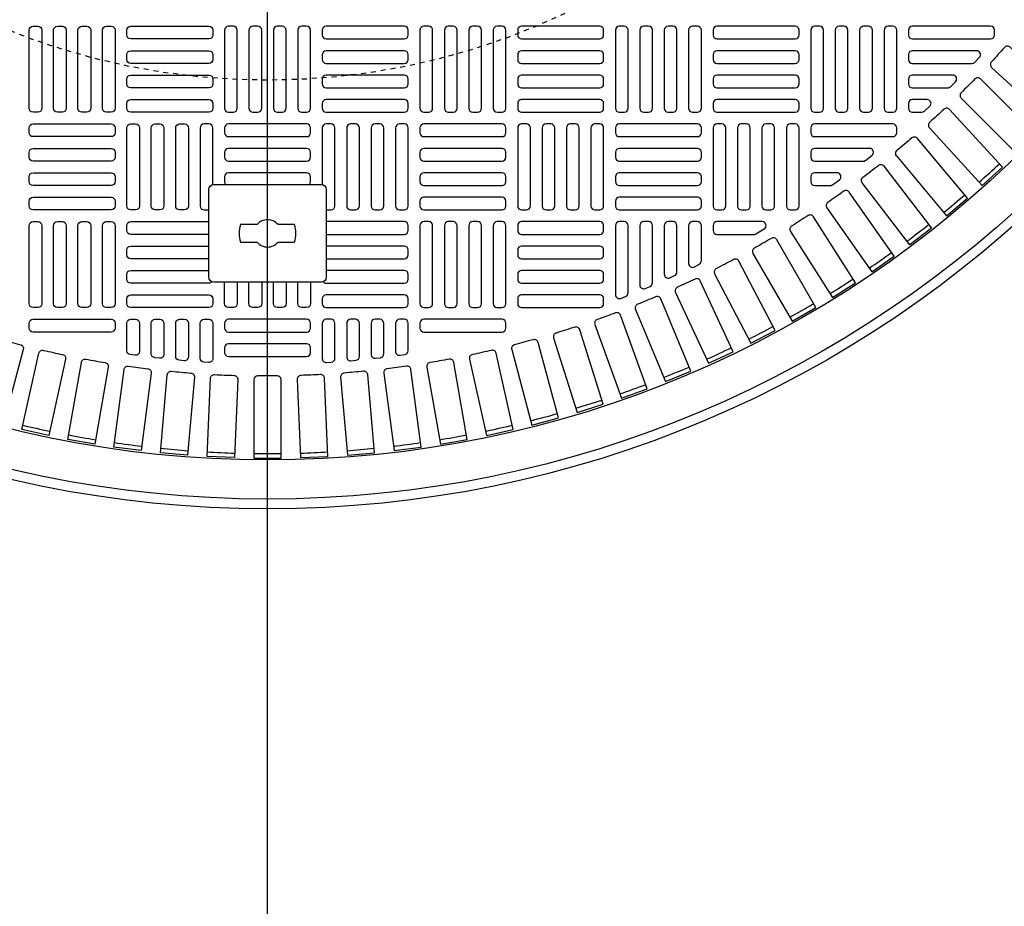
# Model space of a CAD drawing. Extents: x -285 to 5863, y 308 to 3178.
# Tile 14 of 256: x -102 to -82, y 1497 to 1515. Entities that reach past the tile are written whole.
import ezdxf

# ---------------------------------------------------------------- set-up
doc = ezdxf.new("R2010")
doc.units = 0
doc.header["$MEASUREMENT"] = 0
doc.linetypes.add('HIDDEN2', pattern=[0.28125, 0.1875, -0.09375])
doc.layers.get('0').update_dxf_attribs({"color": 255, "linetype": 'CONTINUOUS'})
doc.layers.get('DEFPOINTS').update_dxf_attribs({"linetype": 'CONTINUOUS'})
doc.layers.add('TANK-MANHOLE-COVER-40', color=2, linetype='CONTINUOUS')
doc.layers.add('TANK-MANHOLE-COVER-HATCH-40', color=252, linetype='CONTINUOUS')

msp = doc.modelspace()

# ---------------------------------------------------------------- linework, layer by layer
msp.add_line((-96.69107, 1441.14763), (-96.69107, 1528.05582))
at = {"layer": 'DEFPOINTS', "color": 8, "linetype": 'HIDDEN2', "ltscale": 0.125}
msp.add_circle((-96.69184, 1528.05582), 14, dxfattribs=at)
msp.add_circle((-96.69184, 1528.05582), 14, dxfattribs=at)
at = {"layer": 'TANK-MANHOLE-COVER-40', "color": 2, "linetype": 'Continuous', "flags": 128}
for points in [[(-97.77375, 1509.98495, -0.41421356), (-97.87217, 1510.08338), (-97.87217, 1511.85503, -0.41421356), (-97.77375, 1511.95346), (-95.60839, 1511.95346, -0.41421356), (-95.50997, 1511.85503), (-95.50997, 1510.08338, -0.41421356), (-95.60839, 1509.98495)], [(-96.90217, 1510.79204, 0.4662524), (-96.47997, 1510.79204), (-96.14839, 1510.79204, 0.15910028), (-96.14839, 1511.14637), (-96.47997, 1511.14637, 0.4662524), (-96.90217, 1511.14637), (-97.23375, 1511.14637, 0.15910028), (-97.23375, 1510.79204)]]:
    msp.add_lwpolyline(points, format="xyb", close=True, dxfattribs=at)
at = {"layer": 'TANK-MANHOLE-COVER-40', "color": 4, "linetype": 'Continuous'}
msp.add_circle((-96.69107, 1528.05582), 22.63902, dxfattribs=at)
at = {"layer": 'TANK-MANHOLE-COVER-40', "color": 1, "linetype": 'Continuous'}
msp.add_circle((-96.69107, 1528.05582), 22.44094, dxfattribs=at)
at = {"layer": 'TANK-MANHOLE-COVER-40', "color": 2, "linetype": 'Continuous'}
msp.add_circle((-96.69107, 1528.05582), 21.65354, dxfattribs=at)
at = {"layer": 'TANK-MANHOLE-COVER-HATCH-40', "linetype": 'Continuous', "flags": 128}
for points in [[(-101.31706, 1515.14243, -0.41421356), (-101.23832, 1515.06369), (-101.23832, 1513.48889, -0.41421356), (-101.31706, 1513.41015), (-101.41548, 1513.41015, -0.41421356), (-101.49422, 1513.48889), (-101.49422, 1515.06369, -0.41421356), (-101.41548, 1515.14243)], [(-100.82493, 1515.14243, -0.41421356), (-100.74619, 1515.06369), (-100.74619, 1513.48889, -0.41421356), (-100.82493, 1513.41015), (-100.92335, 1513.41015, -0.41421356), (-101.00209, 1513.48889), (-101.00209, 1515.06369, -0.41421356), (-100.92335, 1515.14243)], [(-100.3328, 1515.14243, -0.41421356), (-100.25406, 1515.06369), (-100.25406, 1513.48889, -0.41421356), (-100.3328, 1513.41015), (-100.43123, 1513.41015, -0.41421356), (-100.50997, 1513.48889), (-100.50997, 1515.06369, -0.41421356), (-100.43123, 1515.14243)], [(-99.84068, 1515.14243, -0.41421356), (-99.76194, 1515.06369), (-99.76194, 1513.48889, -0.41421356), (-99.84068, 1513.41015), (-99.9391, 1513.41015, -0.41421356), (-100.01784, 1513.48889), (-100.01784, 1515.06369, -0.41421356), (-99.9391, 1515.14243)], [(-99.52572, 1515.06369, -0.41421356), (-99.44698, 1515.14243), (-97.87217, 1515.14243, -0.41421356), (-97.79343, 1515.06369), (-97.79343, 1514.96527, -0.41421356), (-97.87217, 1514.88653), (-99.44698, 1514.88653, -0.41421356), (-99.52572, 1514.96527)], [(-97.47847, 1515.14243, 0.41421356), (-97.55721, 1515.06369), (-97.55721, 1513.48889, 0.41421356), (-97.47847, 1513.41015), (-97.38005, 1513.41015, 0.41421356), (-97.30131, 1513.48889), (-97.30131, 1515.06369, 0.41421356), (-97.38005, 1515.14243)], [(-96.98635, 1515.14243, 0.41421356), (-97.06509, 1515.06369), (-97.06509, 1513.48889, 0.41421356), (-96.98635, 1513.41015), (-96.88792, 1513.41015, 0.41421356), (-96.80918, 1513.48889), (-96.80918, 1515.06369, 0.41421356), (-96.88792, 1515.14243)], [(-96.49422, 1515.14243, 0.41421356), (-96.57296, 1515.06369), (-96.57296, 1513.48889, 0.41421356), (-96.49422, 1513.41015), (-96.3958, 1513.41015, 0.41421356), (-96.31706, 1513.48889), (-96.31706, 1515.06369, 0.41421356), (-96.3958, 1515.14243)], [(-96.00209, 1515.14243, 0.41421356), (-96.08083, 1515.06369), (-96.08083, 1513.48889, 0.41421356), (-96.00209, 1513.41015), (-95.90367, 1513.41015, 0.41421356), (-95.82493, 1513.48889), (-95.82493, 1515.06369, 0.41421356), (-95.90367, 1515.14243)], [(-93.85643, 1515.06369, 0.41421356), (-93.93517, 1515.14243), (-95.50997, 1515.14243, 0.41421356), (-95.58871, 1515.06369), (-95.58871, 1514.96527, 0.41421356), (-95.50997, 1514.88653), (-93.93517, 1514.88653, 0.41421356), (-93.85643, 1514.96527)], [(-93.54146, 1515.14243, 0.41421356), (-93.6202, 1515.06369), (-93.6202, 1513.48889, 0.41421356), (-93.54146, 1513.41015), (-93.44304, 1513.41015, 0.41421356), (-93.3643, 1513.48889), (-93.3643, 1515.06369, 0.41421356), (-93.44304, 1515.14243)], [(-93.04934, 1515.14243, 0.41421356), (-93.12808, 1515.06369), (-93.12808, 1513.48889, 0.41421356), (-93.04934, 1513.41015), (-92.95091, 1513.41015, 0.41421356), (-92.87217, 1513.48889), (-92.87217, 1515.06369, 0.41421356), (-92.95091, 1515.14243)], [(-92.55721, 1515.14243, 0.41421356), (-92.63595, 1515.06369), (-92.63595, 1513.48889, 0.41421356), (-92.55721, 1513.41015), (-92.45879, 1513.41015, 0.41421356), (-92.38005, 1513.48889), (-92.38005, 1515.06369, 0.41421356), (-92.45879, 1515.14243)], [(-92.06509, 1515.14243, 0.41421356), (-92.14383, 1515.06369), (-92.14383, 1513.48889, 0.41421356), (-92.06509, 1513.41015), (-91.96666, 1513.41015, 0.41421356), (-91.88792, 1513.48889), (-91.88792, 1515.06369, 0.41421356), (-91.96666, 1515.14243)], [(-89.91942, 1515.06369, 0.41421356), (-89.99816, 1515.14243), (-91.57296, 1515.14243, 0.41421356), (-91.6517, 1515.06369), (-91.6517, 1514.96527, 0.41421356), (-91.57296, 1514.88653), (-89.99816, 1514.88653, 0.41421356), (-89.91942, 1514.96527)], [(-89.60446, 1515.14243, 0.41421356), (-89.6832, 1515.06369), (-89.6832, 1513.48889, 0.41421356), (-89.60446, 1513.41015), (-89.50603, 1513.41015, 0.41421356), (-89.42729, 1513.48889), (-89.42729, 1515.06369, 0.41421356), (-89.50603, 1515.14243)], [(-89.11233, 1515.14243, 0.41421356), (-89.19107, 1515.06369), (-89.19107, 1513.48889, 0.41421356), (-89.11233, 1513.41015), (-89.01391, 1513.41015, 0.41421356), (-88.93517, 1513.48889), (-88.93517, 1515.06369, 0.41421356), (-89.01391, 1515.14243)], [(-88.6202, 1515.14243, 0.41421356), (-88.69894, 1515.06369), (-88.69894, 1513.48889, 0.41421356), (-88.6202, 1513.41015), (-88.52178, 1513.41015, 0.41421356), (-88.44304, 1513.48889), (-88.44304, 1515.06369, 0.41421356), (-88.52178, 1515.14243)], [(-88.12808, 1515.14243, 0.41421356), (-88.20682, 1515.06369), (-88.20682, 1513.48889, 0.41421356), (-88.12808, 1513.41015), (-88.02965, 1513.41015, 0.41421356), (-87.95091, 1513.48889), (-87.95091, 1515.06369, 0.41421356), (-88.02965, 1515.14243)], [(-85.98241, 1515.06369, 0.41421356), (-86.06115, 1515.14243), (-87.63595, 1515.14243, 0.41421356), (-87.71469, 1515.06369), (-87.71469, 1514.96527, 0.41421356), (-87.63595, 1514.88653), (-86.06115, 1514.88653, 0.41421356), (-85.98241, 1514.96527)], [(-85.66745, 1515.14243, 0.41421356), (-85.74619, 1515.06369), (-85.74619, 1513.48889, 0.41421356), (-85.66745, 1513.41015), (-85.56902, 1513.41015, 0.41421356), (-85.49028, 1513.48889), (-85.49028, 1515.06369, 0.41421356), (-85.56902, 1515.14243)], [(-85.17532, 1515.14243, 0.41421356), (-85.25406, 1515.06369), (-85.25406, 1513.48889, 0.41421356), (-85.17532, 1513.41015), (-85.0769, 1513.41015, 0.41421356), (-84.99816, 1513.48889), (-84.99816, 1515.06369, 0.41421356), (-85.0769, 1515.14243)], [(-84.6832, 1515.14243, 0.41421356), (-84.76194, 1515.06369), (-84.76194, 1513.48889, 0.41421356), (-84.6832, 1513.41015), (-84.58477, 1513.41015, 0.41421356), (-84.50603, 1513.48889), (-84.50603, 1515.06369, 0.41421356), (-84.58477, 1515.14243)], [(-84.19107, 1515.14243, 0.41421356), (-84.26981, 1515.06369), (-84.26981, 1513.48889, 0.41421356), (-84.19107, 1513.41015), (-84.09265, 1513.41015, 0.41421356), (-84.01391, 1513.48889), (-84.01391, 1515.06369, 0.41421356), (-84.09265, 1515.14243)], [(-99.52572, 1514.57157, -0.41421356), (-99.44698, 1514.65031), (-97.87217, 1514.65031, -0.41421356), (-97.79343, 1514.57157), (-97.79343, 1514.47314, -0.41421356), (-97.87217, 1514.3944), (-99.44698, 1514.3944, -0.41421356), (-99.52572, 1514.47314)], [(-93.85643, 1514.57157, 0.41421356), (-93.93517, 1514.65031), (-95.50997, 1514.65031, 0.41421356), (-95.58871, 1514.57157), (-95.58871, 1514.47314, 0.41421356), (-95.50997, 1514.3944), (-93.93517, 1514.3944, 0.41421356), (-93.85643, 1514.47314)], [(-89.91942, 1514.57157, 0.41421356), (-89.99816, 1514.65031), (-91.57296, 1514.65031, 0.41421356), (-91.6517, 1514.57157), (-91.6517, 1514.47314, 0.41421356), (-91.57296, 1514.3944), (-89.99816, 1514.3944, 0.41421356), (-89.91942, 1514.47314)], [(-85.98241, 1514.57157, 0.41421356), (-86.06115, 1514.65031), (-87.63595, 1514.65031, 0.41421356), (-87.71469, 1514.57157), (-87.71469, 1514.47314, 0.41421356), (-87.63595, 1514.3944), (-86.06115, 1514.3944, 0.41421356), (-85.98241, 1514.47314)], [(-99.52572, 1514.07944, -0.41421356), (-99.44698, 1514.15818), (-97.87217, 1514.15818, -0.41421356), (-97.79343, 1514.07944), (-97.79343, 1513.98101, -0.41421356), (-97.87217, 1513.90227), (-99.44698, 1513.90227, -0.41421356), (-99.52572, 1513.98101)], [(-93.85643, 1514.07944, 0.41421356), (-93.93517, 1514.15818), (-95.50997, 1514.15818, 0.41421356), (-95.58871, 1514.07944), (-95.58871, 1513.98101, 0.41421356), (-95.50997, 1513.90227), (-93.93517, 1513.90227, 0.41421356), (-93.85643, 1513.98101)], [(-89.91942, 1514.07944, 0.41421356), (-89.99816, 1514.15818), (-91.57296, 1514.15818, 0.41421356), (-91.6517, 1514.07944), (-91.6517, 1513.98101, 0.41421356), (-91.57296, 1513.90227), (-89.99816, 1513.90227, 0.41421356), (-89.91942, 1513.98101)], [(-85.98241, 1514.07944, 0.41421356), (-86.06115, 1514.15818), (-87.63595, 1514.15818, 0.41421356), (-87.71469, 1514.07944), (-87.71469, 1513.98101, 0.41421356), (-87.63595, 1513.90227), (-86.06115, 1513.90227, 0.41421356), (-85.98241, 1513.98101)], [(-99.52572, 1513.58731, -0.41421356), (-99.44698, 1513.66605), (-97.87217, 1513.66605, -0.41421356), (-97.79343, 1513.58731), (-97.79343, 1513.48889, -0.41421356), (-97.87217, 1513.41015), (-99.44698, 1513.41015, -0.41421356), (-99.52572, 1513.48889)], [(-93.85643, 1513.58731, 0.41421356), (-93.93517, 1513.66605), (-95.50997, 1513.66605, 0.41421356), (-95.58871, 1513.58731), (-95.58871, 1513.48889, 0.41421356), (-95.50997, 1513.41015), (-93.93517, 1513.41015, 0.41421356), (-93.85643, 1513.48889)], [(-89.91942, 1513.58731, 0.41421356), (-89.99816, 1513.66605), (-91.57296, 1513.66605, 0.41421356), (-91.6517, 1513.58731), (-91.6517, 1513.48889, 0.41421356), (-91.57296, 1513.41015), (-89.99816, 1513.41015, 0.41421356), (-89.91942, 1513.48889)], [(-85.98241, 1513.58731, 0.41421356), (-86.06115, 1513.66605), (-87.63595, 1513.66605, 0.41421356), (-87.71469, 1513.58731), (-87.71469, 1513.48889, 0.41421356), (-87.63595, 1513.41015), (-86.06115, 1513.41015, 0.41421356), (-85.98241, 1513.48889)], [(-99.76194, 1512.99676, -0.41421356), (-99.84068, 1512.91802), (-101.41548, 1512.91802, -0.41421356), (-101.49422, 1512.99676), (-101.49422, 1513.09519, -0.41421356), (-101.41548, 1513.17393), (-99.84068, 1513.17393, -0.41421356), (-99.76194, 1513.09519)], [(-99.34855, 1513.17393, -0.41421356), (-99.26981, 1513.09519), (-99.26981, 1511.52038, -0.41421356), (-99.34855, 1511.44164), (-99.44698, 1511.44164, -0.41421356), (-99.52572, 1511.52038), (-99.52572, 1513.09519, -0.41421356), (-99.44698, 1513.17393)], [(-98.85643, 1513.17393, -0.41421356), (-98.77769, 1513.09519), (-98.77769, 1511.52038, -0.41421356), (-98.85643, 1511.44164), (-98.95485, 1511.44164, -0.41421356), (-99.03359, 1511.52038), (-99.03359, 1513.09519, -0.41421356), (-98.95485, 1513.17393)], [(-98.3643, 1513.17393, -0.41421356), (-98.28556, 1513.09519), (-98.28556, 1511.52038, -0.41421356), (-98.3643, 1511.44164), (-98.46272, 1511.44164, -0.41421356), (-98.54146, 1511.52038), (-98.54146, 1513.09519, -0.41421356), (-98.46272, 1513.17393)], [(-95.01784, 1513.17393, 0.41421356), (-95.09658, 1513.09519), (-95.09658, 1511.52038, 0.41421356), (-95.01784, 1511.44164), (-94.91942, 1511.44164, 0.41421356), (-94.84068, 1511.52038), (-94.84068, 1513.09519, 0.41421356), (-94.91942, 1513.17393)], [(-94.52572, 1513.17393, 0.41421356), (-94.60446, 1513.09519), (-94.60446, 1511.52038, 0.41421356), (-94.52572, 1511.44164), (-94.42729, 1511.44164, 0.41421356), (-94.34855, 1511.52038), (-94.34855, 1513.09519, 0.41421356), (-94.42729, 1513.17393)], [(-94.03359, 1513.17393, 0.41421356), (-94.11233, 1513.09519), (-94.11233, 1511.52038, 0.41421356), (-94.03359, 1511.44164), (-93.93517, 1511.44164, 0.41421356), (-93.85643, 1511.52038), (-93.85643, 1513.09519, 0.41421356), (-93.93517, 1513.17393)], [(-93.6202, 1512.99676, 0.41421356), (-93.54146, 1512.91802), (-91.96666, 1512.91802, 0.41421356), (-91.88792, 1512.99676), (-91.88792, 1513.09519, 0.41421356), (-91.96666, 1513.17393), (-93.54146, 1513.17393, 0.41421356), (-93.6202, 1513.09519)], [(-91.57296, 1513.17393, 0.41421356), (-91.6517, 1513.09519), (-91.6517, 1511.52038, 0.41421356), (-91.57296, 1511.44164), (-91.47454, 1511.44164, 0.41421356), (-91.3958, 1511.52038), (-91.3958, 1513.09519, 0.41421356), (-91.47454, 1513.17393)], [(-91.08083, 1513.17393, 0.41421356), (-91.15957, 1513.09519), (-91.15957, 1511.52038, 0.41421356), (-91.08083, 1511.44164), (-90.98241, 1511.44164, 0.41421356), (-90.90367, 1511.52038), (-90.90367, 1513.09519, 0.41421356), (-90.98241, 1513.17393)], [(-90.58871, 1513.17393, 0.41421356), (-90.66745, 1513.09519), (-90.66745, 1511.52038, 0.41421356), (-90.58871, 1511.44164), (-90.49028, 1511.44164, 0.41421356), (-90.41154, 1511.52038), (-90.41154, 1513.09519, 0.41421356), (-90.49028, 1513.17393)], [(-90.09658, 1513.17393, 0.41421356), (-90.17532, 1513.09519), (-90.17532, 1511.52038, 0.41421356), (-90.09658, 1511.44164), (-89.99816, 1511.44164, 0.41421356), (-89.91942, 1511.52038), (-89.91942, 1513.09519, 0.41421356), (-89.99816, 1513.17393)], [(-89.6832, 1512.99676, 0.41421356), (-89.60446, 1512.91802), (-88.02965, 1512.91802, 0.41421356), (-87.95091, 1512.99676), (-87.95091, 1513.09519, 0.41421356), (-88.02965, 1513.17393), (-89.60446, 1513.17393, 0.41421356), (-89.6832, 1513.09519)], [(-87.63595, 1513.17393, 0.41421356), (-87.71469, 1513.09519), (-87.71469, 1511.52038, 0.41421356), (-87.63595, 1511.44164), (-87.53753, 1511.44164, 0.41421356), (-87.45879, 1511.52038), (-87.45879, 1513.09519, 0.41421356), (-87.53753, 1513.17393)], [(-87.14383, 1513.17393, 0.41421356), (-87.22257, 1513.09519), (-87.22257, 1511.52038, 0.41421356), (-87.14383, 1511.44164), (-87.0454, 1511.44164, 0.41421356), (-86.96666, 1511.52038), (-86.96666, 1513.09519, 0.41421356), (-87.0454, 1513.17393)], [(-86.6517, 1513.17393, 0.41421356), (-86.73044, 1513.09519), (-86.73044, 1511.52038, 0.41421356), (-86.6517, 1511.44164), (-86.55328, 1511.44164, 0.41421356), (-86.47454, 1511.52038), (-86.47454, 1513.09519, 0.41421356), (-86.55328, 1513.17393)], [(-86.15957, 1513.17393, 0.41421356), (-86.23832, 1513.09519), (-86.23832, 1511.52038, 0.41421356), (-86.15957, 1511.44164), (-86.06115, 1511.44164, 0.41421356), (-85.98241, 1511.52038), (-85.98241, 1513.09519, 0.41421356), (-86.06115, 1513.17393)], [(-99.76194, 1512.50464, -0.41421356), (-99.84068, 1512.4259), (-101.41548, 1512.4259, -0.41421356), (-101.49422, 1512.50464), (-101.49422, 1512.60306, -0.41421356), (-101.41548, 1512.6818), (-99.84068, 1512.6818, -0.41421356), (-99.76194, 1512.60306)], [(-93.6202, 1512.50464, 0.41421356), (-93.54146, 1512.4259), (-91.96666, 1512.4259, 0.41421356), (-91.88792, 1512.50464), (-91.88792, 1512.60306, 0.41421356), (-91.96666, 1512.6818), (-93.54146, 1512.6818, 0.41421356), (-93.6202, 1512.60306)], [(-89.6832, 1512.50464, 0.41421356), (-89.60446, 1512.4259), (-88.02965, 1512.4259, 0.41421356), (-87.95091, 1512.50464), (-87.95091, 1512.60306, 0.41421356), (-88.02965, 1512.6818), (-89.60446, 1512.6818, 0.41421356), (-89.6832, 1512.60306)], [(-99.76194, 1512.01251, -0.41421356), (-99.84068, 1511.93377), (-101.41548, 1511.93377, -0.41421356), (-101.49422, 1512.01251), (-101.49422, 1512.11094, -0.41421356), (-101.41548, 1512.18968), (-99.84068, 1512.18968, -0.41421356), (-99.76194, 1512.11094)], [(-93.6202, 1512.01251, 0.41421356), (-93.54146, 1511.93377), (-91.96666, 1511.93377, 0.41421356), (-91.88792, 1512.01251), (-91.88792, 1512.11094, 0.41421356), (-91.96666, 1512.18968), (-93.54146, 1512.18968, 0.41421356), (-93.6202, 1512.11094)], [(-89.6832, 1512.01251, 0.41421356), (-89.60446, 1511.93377), (-88.02965, 1511.93377, 0.41421356), (-87.95091, 1512.01251), (-87.95091, 1512.11094, 0.41421356), (-88.02965, 1512.18968), (-89.60446, 1512.18968, 0.41421356), (-89.6832, 1512.11094)], [(-99.76194, 1511.52038, -0.41421356), (-99.84068, 1511.44164), (-101.41548, 1511.44164, -0.41421356), (-101.49422, 1511.52038), (-101.49422, 1511.61881, -0.41421356), (-101.41548, 1511.69755), (-99.84068, 1511.69755, -0.41421356), (-99.76194, 1511.61881)], [(-93.6202, 1511.52038, 0.41421356), (-93.54146, 1511.44164), (-91.96666, 1511.44164, 0.41421356), (-91.88792, 1511.52038), (-91.88792, 1511.61881, 0.41421356), (-91.96666, 1511.69755), (-93.54146, 1511.69755, 0.41421356), (-93.6202, 1511.61881)], [(-89.6832, 1511.52038, 0.41421356), (-89.60446, 1511.44164), (-88.02965, 1511.44164, 0.41421356), (-87.95091, 1511.52038), (-87.95091, 1511.61881, 0.41421356), (-88.02965, 1511.69755), (-89.60446, 1511.69755, 0.41421356), (-89.6832, 1511.61881)], [(-101.31706, 1511.20542, -0.41421356), (-101.23832, 1511.12668), (-101.23832, 1509.55188, -0.41421356), (-101.31706, 1509.47314), (-101.41548, 1509.47314, -0.41421356), (-101.49422, 1509.55188), (-101.49422, 1511.12668, -0.41421356), (-101.41548, 1511.20542)], [(-100.82493, 1511.20542, -0.41421356), (-100.74619, 1511.12668), (-100.74619, 1509.55188, -0.41421356), (-100.82493, 1509.47314), (-100.92335, 1509.47314, -0.41421356), (-101.00209, 1509.55188), (-101.00209, 1511.12668, -0.41421356), (-100.92335, 1511.20542)], [(-100.3328, 1511.20542, -0.41421356), (-100.25406, 1511.12668), (-100.25406, 1509.55188, -0.41421356), (-100.3328, 1509.47314), (-100.43123, 1509.47314, -0.41421356), (-100.50997, 1509.55188), (-100.50997, 1511.12668, -0.41421356), (-100.43123, 1511.20542)], [(-99.84068, 1511.20542, -0.41421356), (-99.76194, 1511.12668), (-99.76194, 1509.55188, -0.41421356), (-99.84068, 1509.47314), (-99.9391, 1509.47314, -0.41421356), (-100.01784, 1509.55188), (-100.01784, 1511.12668, -0.41421356), (-99.9391, 1511.20542)], [(-93.54146, 1511.20542, 0.41421356), (-93.6202, 1511.12668), (-93.6202, 1509.55188, 0.41421356), (-93.54146, 1509.47314), (-93.44304, 1509.47314, 0.41421356), (-93.3643, 1509.55188), (-93.3643, 1511.12668, 0.41421356), (-93.44304, 1511.20542)], [(-93.04934, 1511.20542, 0.41421356), (-93.12808, 1511.12668), (-93.12808, 1509.55188, 0.41421356), (-93.04934, 1509.47314), (-92.95091, 1509.47314, 0.41421356), (-92.87217, 1509.55188), (-92.87217, 1511.12668, 0.41421356), (-92.95091, 1511.20542)], [(-92.55721, 1511.20542, 0.41421356), (-92.63595, 1511.12668), (-92.63595, 1509.55188, 0.41421356), (-92.55721, 1509.47314), (-92.45879, 1509.47314, 0.41421356), (-92.38005, 1509.55188), (-92.38005, 1511.12668, 0.41421356), (-92.45879, 1511.20542)], [(-92.06509, 1511.20542, 0.41421356), (-92.14383, 1511.12668), (-92.14383, 1509.55188, 0.41421356), (-92.06509, 1509.47314), (-91.96666, 1509.47314, 0.41421356), (-91.88792, 1509.55188), (-91.88792, 1511.12668, 0.41421356), (-91.96666, 1511.20542)], [(-89.91942, 1511.12668, 0.41421356), (-89.99816, 1511.20542), (-91.57296, 1511.20542, 0.41421356), (-91.6517, 1511.12668), (-91.6517, 1511.02826, 0.41421356), (-91.57296, 1510.94952), (-89.99816, 1510.94952, 0.41421356), (-89.91942, 1511.02826)], [(-89.91942, 1510.63456, 0.41421356), (-89.99816, 1510.7133), (-91.57296, 1510.7133, 0.41421356), (-91.6517, 1510.63456), (-91.6517, 1510.53613, 0.41421356), (-91.57296, 1510.45739), (-89.99816, 1510.45739, 0.41421356), (-89.91942, 1510.53613)], [(-89.91942, 1510.14243, 0.41421356), (-89.99816, 1510.22117), (-91.57296, 1510.22117, 0.41421356), (-91.6517, 1510.14243), (-91.6517, 1510.04401, 0.41421356), (-91.57296, 1509.96527), (-89.99816, 1509.96527, 0.41421356), (-89.91942, 1510.04401)], [(-99.52572, 1509.65031, -0.41421356), (-99.44698, 1509.72905), (-97.87217, 1509.72905, -0.41421356), (-97.79343, 1509.65031), (-97.79343, 1509.55188, -0.41421356), (-97.87217, 1509.47314), (-99.44698, 1509.47314, -0.41421356), (-99.52572, 1509.55188)], [(-93.85643, 1509.65031, 0.41421356), (-93.93517, 1509.72905), (-95.50997, 1509.72905, 0.41421356), (-95.58871, 1509.65031), (-95.58871, 1509.55188, 0.41421356), (-95.50997, 1509.47314), (-93.93517, 1509.47314, 0.41421356), (-93.85643, 1509.55188)], [(-89.91942, 1509.65031, 0.41421356), (-89.99816, 1509.72905), (-91.57296, 1509.72905, 0.41421356), (-91.6517, 1509.65031), (-91.6517, 1509.55188, 0.41421356), (-91.57296, 1509.47314), (-89.99816, 1509.47314, 0.41421356), (-89.91942, 1509.55188)]]:
    msp.add_lwpolyline(points, format="xyb", close=True, dxfattribs=at)
at = {"layer": 'TANK-MANHOLE-COVER-HATCH-40', "linetype": 'Continuous'}
for points in [[(-82.0454, 1515.06369, 0.41421356), (-82.12414, 1515.14243), (-83.69894, 1515.14243, 0.41421356), (-83.77769, 1515.06369), (-83.77769, 1514.96527, 0.41421356), (-83.69894, 1514.88653), (-82.12414, 1514.88653, 0.41421356), (-82.0454, 1514.96527)], [(-82.40484, 1514.65031), (-83.69894, 1514.65031), (-83.69894, 1514.65031, 0.41421356), (-83.77769, 1514.57157), (-83.77769, 1514.47314), (-83.77769, 1514.47314, 0.41421356), (-83.69894, 1514.3944), (-82.49767, 1514.3944, 0.20651443), (-82.44039, 1514.41911), (-82.34756, 1514.51754, 0.6576677)], [(-82.1034, 1514.31488), (-80.94162, 1513.25031), (-80.56924, 1513.65668), (-81.73102, 1514.72126, 0.41709369), (-81.84279, 1514.71583, -0.00491171), (-82.10773, 1514.4267, 0.41709369)], [(-82.88599, 1514.15818), (-83.69894, 1514.15818), (-83.69894, 1514.15818, 0.41421356), (-83.77769, 1514.07944), (-83.77769, 1513.98101), (-83.77769, 1513.98101, 0.41421356), (-83.69894, 1513.90227), (-82.98554, 1513.90227, 0.19743793), (-82.93018, 1513.92502), (-82.83063, 1514.02345, 0.67023271)], [(-83.40276, 1513.66605), (-83.69894, 1513.66605), (-83.69894, 1513.66605, 0.41421356), (-83.77769, 1513.58731), (-83.77769, 1513.48889), (-83.77769, 1513.48889, 0.41421356), (-83.69894, 1513.41015), (-83.50978, 1513.41015, 0.1880618), (-83.45648, 1513.43093), (-83.34946, 1513.52936, 0.68341411)], [(-83.35651, 1513.09577), (-82.29193, 1511.93399), (-81.88556, 1512.30636), (-82.95014, 1513.46814, 0.41709369), (-83.06195, 1513.47248, -0.00491171), (-83.35108, 1513.20754, 0.41709369)], [(-97.55721, 1512.99676, 0.41421356), (-97.47847, 1512.91802), (-95.90367, 1512.91802, 0.41421356), (-95.82493, 1512.99676), (-95.82493, 1513.09519, 0.41421356), (-95.90367, 1513.17393), (-97.47847, 1513.17393, 0.41421356), (-97.55721, 1513.09519)], [(-85.74619, 1512.99676, 0.41421356), (-85.66745, 1512.91802), (-84.09265, 1512.91802, 0.41421356), (-84.01391, 1512.99676), (-84.01391, 1513.09519, 0.41421356), (-84.09265, 1513.17393), (-85.66745, 1513.17393, 0.41421356), (-85.74619, 1513.09519)], [(-97.55721, 1512.50464, 0.41421356), (-97.47847, 1512.4259), (-95.90367, 1512.4259, 0.41421356), (-95.82493, 1512.50464), (-95.82493, 1512.60306, 0.41421356), (-95.90367, 1512.6818), (-97.47847, 1512.6818, 0.41421356), (-97.55721, 1512.60306)], [(-89.42729, 1509.77152), (-89.42729, 1511.12668), (-89.42729, 1511.12668, 0.41421356), (-89.50603, 1511.20542), (-89.60446, 1511.20542), (-89.60446, 1511.20542, 0.41421356), (-89.6832, 1511.12668), (-89.6832, 1509.73332, 0.52729524), (-89.57597, 1509.65991), (-89.47754, 1509.69811, 0.30950451)], [(-88.93517, 1509.97263), (-88.93517, 1511.12668), (-88.93517, 1511.12668, 0.41421356), (-89.01391, 1511.20542), (-89.11233, 1511.20542), (-89.11233, 1511.20542, 0.41421356), (-89.19107, 1511.12668), (-89.19107, 1509.93135, 0.53592322), (-89.08188, 1509.85874), (-88.98345, 1509.90002, 0.30214843)], [(-88.44304, 1510.18955), (-88.44304, 1511.12668), (-88.44304, 1511.12668, 0.41421356), (-88.52178, 1511.20542), (-88.6202, 1511.20542), (-88.6202, 1511.20542, 0.41421356), (-88.69894, 1511.12668), (-88.69894, 1510.14509, 0.54471323), (-88.58779, 1510.07333), (-88.48936, 1510.1178, 0.2947387)], [(-87.95091, 1510.41903), (-87.95091, 1511.12668), (-87.95091, 1511.12668, 0.41421356), (-88.02965, 1511.20542), (-88.12808, 1511.20542), (-88.12808, 1511.20542, 0.41421356), (-88.20682, 1511.12668), (-88.20682, 1510.3622, 0.57735027), (-88.08871, 1510.29401), (-87.99028, 1510.35084, 0.26794919)], [(-99.76194, 1509.05976, -0.41421356), (-99.84068, 1508.98101), (-101.41548, 1508.98101, -0.41421356), (-101.49422, 1509.05976), (-101.49422, 1509.15818, -0.41421356), (-101.41548, 1509.23692), (-99.84068, 1509.23692, -0.41421356), (-99.76194, 1509.15818)], [(-99.52572, 1508.60474), (-99.52572, 1509.15818), (-99.52572, 1509.15818, -0.41421356), (-99.44698, 1509.23692), (-99.34855, 1509.23692), (-99.34855, 1509.23692, -0.41421356), (-99.26981, 1509.15818), (-99.26981, 1508.59111, -0.45513358), (-99.35936, 1508.51311), (-99.45778, 1508.52675, -0.37444426)], [(-99.03359, 1508.54135), (-99.03359, 1509.15818), (-99.03359, 1509.15818, -0.41421356), (-98.95485, 1509.23692), (-98.85643, 1509.23692), (-98.85643, 1509.23692, -0.41421356), (-98.77769, 1509.15818), (-98.77769, 1508.53023, -0.44756586), (-98.86527, 1508.45198), (-98.96369, 1508.46311, -0.38162971)], [(-98.54146, 1508.49053), (-98.54146, 1509.15818), (-98.54146, 1509.15818, -0.41421356), (-98.46272, 1509.23692), (-98.3643, 1509.23692), (-98.3643, 1509.23692, -0.41421356), (-98.28556, 1509.15818), (-98.28556, 1508.48191, -0.44006189), (-98.37118, 1508.40347), (-98.4696, 1508.4121, -0.3888292)], [(-98.04934, 1508.4522), (-98.04934, 1509.15818), (-98.04934, 1509.15818, -0.41421356), (-97.9706, 1509.23692), (-97.87217, 1509.23692), (-97.87217, 1509.23692, -0.41421356), (-97.79343, 1509.15818), (-97.79343, 1508.44605, -0.43261554), (-97.87708, 1508.36747), (-97.97551, 1508.37362, -0.39604796)], [(-97.55721, 1509.05976, 0.41421356), (-97.47847, 1508.98101), (-95.90367, 1508.98101, 0.41421356), (-95.82493, 1509.05976), (-95.82493, 1509.15818, 0.41421356), (-95.90367, 1509.23692), (-97.47847, 1509.23692, 0.41421356), (-97.55721, 1509.15818)], [(-95.3328, 1508.4522), (-95.3328, 1509.15818), (-95.3328, 1509.15818, 0.41421356), (-95.41154, 1509.23692), (-95.50997, 1509.23692), (-95.50997, 1509.23692, 0.41421356), (-95.58871, 1509.15818), (-95.58871, 1508.44605, 0.43261554), (-95.50506, 1508.36747), (-95.40663, 1508.37362, 0.39604796)], [(-94.84068, 1508.49053), (-94.84068, 1509.15818), (-94.84068, 1509.15818, 0.41421356), (-94.91942, 1509.23692), (-95.01784, 1509.23692), (-95.01784, 1509.23692, 0.41421356), (-95.09658, 1509.15818), (-95.09658, 1508.48191, 0.44006189), (-95.01097, 1508.40347), (-94.91254, 1508.4121, 0.3888292)], [(-94.34855, 1508.54135), (-94.34855, 1509.15818), (-94.34855, 1509.15818, 0.41421356), (-94.42729, 1509.23692), (-94.52572, 1509.23692), (-94.52572, 1509.23692, 0.41421356), (-94.60446, 1509.15818), (-94.60446, 1508.53023, 0.44756586), (-94.51688, 1508.45198), (-94.41845, 1508.46311, 0.38162971)], [(-93.85643, 1508.60474), (-93.85643, 1509.15818), (-93.85643, 1509.15818, 0.41421356), (-93.93517, 1509.23692), (-94.03359, 1509.23692), (-94.03359, 1509.23692, 0.41421356), (-94.11233, 1509.15818), (-94.11233, 1508.59111, 0.45513358), (-94.02279, 1508.51311), (-93.92436, 1508.52675, 0.37444426)], [(-93.6202, 1509.05976, 0.41421356), (-93.54146, 1508.98101), (-91.96666, 1508.98101, 0.41421356), (-91.88792, 1509.05976), (-91.88792, 1509.15818, 0.41421356), (-91.96666, 1509.23692), (-93.54146, 1509.23692, 0.41421356), (-93.6202, 1509.15818)], [(-97.55721, 1508.56763, 0.41421356), (-97.47847, 1508.48889), (-95.90367, 1508.48889, 0.41421356), (-95.82493, 1508.56763), (-95.82493, 1508.66605, 0.41421356), (-95.90367, 1508.74479), (-97.47847, 1508.74479, 0.41421356), (-97.55721, 1508.66605)]]:
    msp.add_lwpolyline(points, format="xyb", close=True, dxfattribs=at)
for points in [[(-82.43881, 1514.08085, -0.00491171), (-82.7161, 1513.80355, 0.41709369), (-82.71665, 1513.69166), (-81.60241, 1512.57742), (-81.21267, 1512.96716), (-82.32691, 1514.0814, 0.41709369), (-82.43881, 1514.08085)], [(-97.79343, 1511.95138), (-97.79343, 1513.09519), (-97.79343, 1513.09519, 0.41421356), (-97.87217, 1513.17393), (-97.9706, 1513.17393), (-97.9706, 1513.17393, 0.41421356), (-98.04934, 1513.09519), (-98.04934, 1511.52038), (-98.04934, 1511.52038, 0.41421356), (-97.9706, 1511.44164), (-97.87217, 1511.44164), (-97.87217, 1511.44164)], [(-95.50997, 1511.44164), (-95.50997, 1511.44164), (-95.41154, 1511.44164, 0.41421356), (-95.3328, 1511.52038), (-95.3328, 1511.52038), (-95.3328, 1513.09519, 0.41421356), (-95.41154, 1513.17393), (-95.41154, 1513.17393), (-95.50997, 1513.17393, 0.41421356), (-95.58871, 1513.09519), (-95.58871, 1513.09519), (-95.58871, 1511.95138)], [(-83.71104, 1512.89186, -0.00491171), (-84.01145, 1512.63979, 0.41709369), (-84.02175, 1512.52836), (-83.00886, 1511.32125), (-82.58663, 1511.67555), (-83.59952, 1512.88266, 0.41709369), (-83.71104, 1512.89186)], [(-84.68679, 1512.4259, 0.16819223), (-84.63811, 1512.44275), (-84.51299, 1512.54117, 0.71204699), (-84.56167, 1512.6818), (-85.66745, 1512.6818), (-85.66745, 1512.6818, 0.41421356), (-85.74619, 1512.60306), (-85.74619, 1512.50464), (-85.74619, 1512.50464, 0.41421356), (-85.66745, 1512.4259), (-84.65953, 1512.4259)], [(-95.85159, 1511.95346, 0.21525044), (-95.82493, 1512.01251), (-95.82493, 1512.11094, 0.41421356), (-95.90367, 1512.18968), (-97.47847, 1512.18968, 0.41421356), (-97.55721, 1512.11094), (-97.55721, 1512.01251, 0.21525044), (-97.53055, 1511.95346)], [(-85.35289, 1511.93377, 0.15754945), (-85.30682, 1511.94866), (-85.17041, 1512.04708, 0.72778796), (-85.21649, 1512.18968), (-85.66745, 1512.18968), (-85.66745, 1512.18968, 0.41421356), (-85.74619, 1512.11094), (-85.74619, 1512.01251), (-85.74619, 1512.01251, 0.41421356), (-85.66745, 1511.93377), (-85.32745, 1511.93377)], [(-84.38484, 1512.34011, -0.41709369), (-84.27382, 1512.32605), (-83.31456, 1511.07591), (-83.75184, 1510.74037), (-84.7111, 1511.99051, -0.41709369), (-84.69595, 1512.10139, 0.00491171), (-84.38484, 1512.34011)], [(-85.08206, 1511.81828, -0.00491171), (-85.40329, 1511.59335, 0.41709369), (-85.42327, 1511.48325), (-84.51944, 1510.19245), (-84.06794, 1510.5086), (-84.97176, 1511.79939, 0.41709369), (-85.08206, 1511.81828)], [(-97.87217, 1510.94952), (-99.44698, 1510.94952, -0.41421356), (-99.52572, 1511.02826), (-99.52572, 1511.12668, -0.41421356), (-99.44698, 1511.20542), (-97.87217, 1511.20542)], [(-95.50997, 1510.94952), (-93.93517, 1510.94952, 0.41421356), (-93.85643, 1511.02826), (-93.85643, 1511.12668, 0.41421356), (-93.93517, 1511.20542), (-95.50997, 1511.20542)], [(-86.89289, 1510.94952, 0.1342636), (-86.85282, 1510.96048), (-86.68631, 1511.0589, 0.76325856), (-86.72638, 1511.20542), (-87.63595, 1511.20542), (-87.63595, 1511.20542, 0.41421356), (-87.71469, 1511.12668), (-87.71469, 1511.02826), (-87.71469, 1511.02826, 0.41421356), (-87.63595, 1510.94952), (-86.87135, 1510.94952)], [(-85.80138, 1511.32736, -0.00491171), (-86.13212, 1511.11665, 0.41709369), (-86.15688, 1511.00753), (-85.31021, 1509.67853), (-84.84535, 1509.97468), (-85.69201, 1511.30367, 0.41709369), (-85.80138, 1511.32736)], [(-86.54143, 1510.86828, -0.00491171), (-86.88105, 1510.6722, 0.41709369), (-86.91054, 1510.56426), (-86.12265, 1509.1996), (-85.64532, 1509.47519), (-86.4332, 1510.83985, 0.41709369), (-86.54143, 1510.86828)], [(-97.87217, 1510.45739), (-99.44698, 1510.45739, -0.41421356), (-99.52572, 1510.53613), (-99.52572, 1510.63456, -0.41421356), (-99.44698, 1510.7133), (-97.87217, 1510.7133)], [(-95.50997, 1510.45739), (-93.93517, 1510.45739, 0.41421356), (-93.85643, 1510.53613), (-93.85643, 1510.63456, 0.41421356), (-93.93517, 1510.7133), (-95.50997, 1510.7133)], [(-87.3008, 1510.44192, -0.00491171), (-87.64864, 1510.26084, 0.41709369), (-87.68282, 1510.15428), (-86.95521, 1508.75656), (-86.4663, 1509.01107), (-87.19391, 1510.40879, 0.41709369), (-87.3008, 1510.44192)], [(-97.81235, 1509.99281, -0.21912867), (-97.87217, 1509.96527), (-99.44698, 1509.96527), (-99.44698, 1509.96527, -0.41421356), (-99.52572, 1510.04401), (-99.52572, 1510.14243), (-99.52572, 1510.14243, -0.41421356), (-99.44698, 1510.22117), (-97.87217, 1510.22117), (-97.87217, 1510.22117)], [(-95.56979, 1509.99281, 0.21912867), (-95.50997, 1509.96527), (-93.93517, 1509.96527), (-93.93517, 1509.96527, 0.41421356), (-93.85643, 1510.04401), (-93.85643, 1510.14243), (-93.85643, 1510.14243, 0.41421356), (-93.93517, 1510.22117), (-95.50997, 1510.22117), (-95.50997, 1510.22117)], [(-88.07805, 1510.04908, -0.00491171), (-88.43346, 1509.88335, 0.41709369), (-88.47225, 1509.77839), (-87.8063, 1508.35025), (-87.30676, 1508.58319), (-87.97271, 1510.01133, 0.41709369), (-88.07805, 1510.04908)], [(-97.30131, 1509.98495), (-97.30131, 1509.55188, -0.41421356), (-97.38005, 1509.47314), (-97.47847, 1509.47314, -0.41421356), (-97.55721, 1509.55188), (-97.55721, 1509.98495)], [(-96.80918, 1509.98495), (-96.80918, 1509.55188, -0.41421356), (-96.88792, 1509.47314), (-96.98635, 1509.47314, -0.41421356), (-97.06509, 1509.55188), (-97.06509, 1509.98495)], [(-96.31706, 1509.98495), (-96.31706, 1509.55188, -0.41421356), (-96.3958, 1509.47314), (-96.49422, 1509.47314, -0.41421356), (-96.57296, 1509.55188), (-96.57296, 1509.98495)], [(-95.82493, 1509.98495), (-95.82493, 1509.55188, -0.41421356), (-95.90367, 1509.47314), (-96.00209, 1509.47314, -0.41421356), (-96.08083, 1509.55188), (-96.08083, 1509.98495)], [(-88.87169, 1509.69053, -0.00491171), (-89.23399, 1509.54045, 0.41709369), (-89.27732, 1509.43728), (-88.6743, 1507.98146), (-88.16507, 1508.19239), (-88.76809, 1509.64821, 0.41709369), (-88.87169, 1509.69053)], [(-89.68021, 1509.36693, -0.00491171), (-90.04871, 1509.2328, 0.41709369), (-90.0965, 1509.13162), (-89.55756, 1507.65088), (-89.03962, 1507.8394), (-89.57856, 1509.32014, 0.41709369), (-89.68021, 1509.36693)], [(-90.50208, 1509.07891, -0.00491171), (-90.87609, 1508.96098, 0.41709369), (-90.92824, 1508.86198), (-90.4544, 1507.35914), (-89.92873, 1507.52489), (-90.40257, 1509.02772, 0.41709369), (-90.50208, 1509.07891)], [(-102.04641, 1508.82701, 0.00491171), (-101.66762, 1508.72551, -0.41709369), (-101.61119, 1508.62888), (-102.01903, 1507.1068), (-102.55143, 1507.24946), (-102.14359, 1508.77153, -0.41709369), (-102.04641, 1508.82701)], [(-91.33573, 1508.82701, -0.00491171), (-91.71452, 1508.72551, 0.41709369), (-91.77095, 1508.62888), (-91.36311, 1507.1068), (-90.83071, 1507.24946), (-91.23855, 1508.77153, 0.41709369), (-91.33573, 1508.82701)], [(-101.20256, 1508.61171, 0.00491171), (-100.8197, 1508.52684, -0.41709369), (-100.75912, 1508.43276), (-101.10018, 1506.89434), (-101.63829, 1507.01364), (-101.29723, 1508.55205, -0.41709369), (-101.20256, 1508.61171)], [(-92.17958, 1508.61171, -0.00491171), (-92.56244, 1508.52684, 0.41709369), (-92.62302, 1508.43276), (-92.28197, 1506.89434), (-91.74385, 1507.01364), (-92.08491, 1508.55205, 0.41709369), (-92.17958, 1508.61171)], [(-100.35013, 1508.43343, 0.00491171), (-99.96393, 1508.36533, -0.41709369), (-99.8993, 1508.27399), (-100.17293, 1506.72216), (-100.71574, 1506.81787), (-100.44211, 1508.3697, -0.41709369), (-100.35013, 1508.43343)], [(-93.03201, 1508.43343, -0.00491171), (-93.41821, 1508.36533, 0.41709369), (-93.48284, 1508.27399), (-93.20921, 1506.72216), (-92.66641, 1506.81787), (-92.94004, 1508.3697, 0.41709369), (-93.03201, 1508.43343)], [(-99.49073, 1508.2925, 0.00491171), (-99.10193, 1508.24132, -0.41709369), (-99.03337, 1508.15287), (-99.23905, 1506.59059), (-99.78552, 1506.66253), (-99.57984, 1508.22482, -0.41709369), (-99.49073, 1508.2925)], [(-93.89141, 1508.2925, -0.00491171), (-94.28021, 1508.24132, 0.41709369), (-94.34877, 1508.15287), (-94.14309, 1506.59059), (-93.59662, 1506.66253), (-93.8023, 1508.22482, 0.41709369), (-93.89141, 1508.2925)], [(-98.626, 1508.18919, 0.00491171), (-98.23534, 1508.15501, -0.41709369), (-98.16299, 1508.06965), (-98.30033, 1506.49987), (-98.84941, 1506.54791), (-98.71207, 1508.11769, -0.41709369), (-98.626, 1508.18919)], [(-97.75759, 1508.1237, 0.00491171), (-97.36581, 1508.1066, -0.41709369), (-97.28981, 1508.02447), (-97.35854, 1506.4502), (-97.9092, 1506.47424), (-97.84046, 1508.04851, -0.41709369), (-97.75759, 1508.1237)], [(-96.49499, 1508.09615, -0.00491171), (-96.88715, 1508.09615, 0.41709369), (-96.96666, 1508.01741), (-96.96666, 1506.44164), (-96.41548, 1506.44164), (-96.41548, 1508.01741, 0.41709369), (-96.49499, 1508.09615)], [(-95.62455, 1508.1237, -0.00491171), (-96.01633, 1508.1066, 0.41709369), (-96.09234, 1508.02447), (-96.0236, 1506.4502), (-95.47295, 1506.47424), (-95.54168, 1508.04851, 0.41709369), (-95.62455, 1508.1237)], [(-94.75614, 1508.18919, -0.00491171), (-95.1468, 1508.15501, 0.41709369), (-95.21915, 1508.06965), (-95.08181, 1506.49987), (-94.53273, 1506.54791), (-94.67007, 1508.11769, 0.41709369), (-94.75614, 1508.18919)]]:
    msp.add_lwpolyline(points, format="xyb", dxfattribs=at)
for start, end in [(311.766426, 313.233574), (309.266426, 310.733574), (306.766426, 308.233574), (304.266426, 305.733574), (301.766426, 303.233574), (299.266426, 300.733574), (296.766426, 298.233574), (294.266426, 295.733574), (291.766426, 293.233574), (289.266426, 290.733574), (286.766426, 288.233574), (284.266426, 285.733574), (256.766426, 258.233574), (281.766426, 283.233574), (259.266426, 260.733574), (279.266426, 280.733574), (261.766426, 263.233574), (264.266426, 265.733574), (274.266426, 275.733574), (276.766426, 278.233574), (266.766426, 268.233574), (269.266426, 270.733574), (271.766426, 273.233574)]:
    msp.add_arc((-96.69107, 1528.05582), 21.52559, start, end, dxfattribs=at)

doc.saveas('drawing.dxf')
